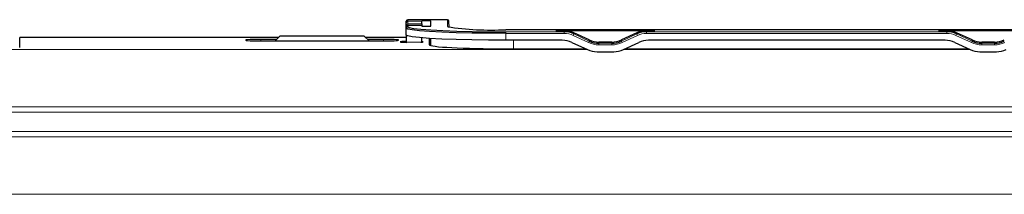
# Paper-space layout 'Blatt3' of a CAD drawing. Header units: millimetres. Extents: x 5 to 418, y 2 to 292.
# Tile 42 of 97: x 95.01 to 116.45, y 220.44 to 224.24. Entities that reach past the tile are written whole.
import ezdxf

# ---------------------------------------------------------------- set-up
doc = ezdxf.new("R2010")
doc.units = ezdxf.units.MM

psp = doc.layouts.new('Blatt3')

# ---------------------------------------------------------------- linework, layer by layer
at = {"color": 7, "linetype": 'Continuous', "lineweight": 25}
for p, q in [((103.4295, 224.1773), (103.4295, 224.2116)), ((104.3237, 224.2449), (103.4628, 224.2449)), ((103.9628, 224.2202), (103.766, 224.2202)), ((103.766, 224.2202), (103.766, 224.2106)), ((103.9628, 224.1071), (103.9628, 224.2202)), ((104.3595, 224.0782), (104.357, 224.2122)), ((103.4295, 224.1233), (103.4295, 224.1773)), ((103.4295, 224.084), (103.4295, 224.1233)), ((103.4295, 224.0833), (103.4295, 224.084)), ((103.4295, 224.0606), (103.4295, 224.0833)), ((103.4295, 223.9108), (103.4295, 224.0606)), ((103.766, 224.1173), (103.4628, 224.1173)), ((103.7652, 224.1528), (103.7647, 224.1173)), ((103.766, 224.1166), (103.766, 224.1071)), ((103.766, 224.1071), (103.9628, 224.1071)), ((118.2628, 224.0273), (105.5962, 224.0273)), ((106.6827, 224.0127), (108.843, 224.0127)), ((106.6827, 224.0068), (106.6827, 224.0127)), ((106.8648, 224.0068), (106.6827, 224.0068)), ((108.843, 224.0068), (108.6608, 224.0068)), ((108.843, 224.0127), (108.843, 224.0068)), ((115.016, 224.0127), (117.1763, 224.0127)), ((115.016, 224.0068), (115.016, 224.0127)), ((115.1982, 224.0068), (115.016, 224.0068)), ((95.0128, 223.638), (95.0128, 223.8563)), ((100.6462, 223.8563), (95.0128, 223.8563)), ((100.6069, 223.817), (100.2628, 223.817)), ((100.2628, 223.7821), (102.9295, 223.7821)), ((100.6795, 223.8897), (100.5719, 223.7821)), ((102.5128, 223.8897), (100.6795, 223.8897)), ((102.6204, 223.7821), (102.5128, 223.8897)), ((103.4295, 223.8563), (102.5462, 223.8563)), ((102.9295, 223.817), (102.5855, 223.817)), ((103.4295, 223.9108), (103.4295, 223.8957)), ((103.4295, 223.8957), (103.4295, 223.7571)), ((103.7611, 223.8505), (103.7593, 223.7571)), ((103.9295, 223.8383), (103.9295, 223.6991)), ((103.9628, 223.6817), (103.9628, 223.8363)), ((106.8242, 223.7974), (105.5962, 223.7974)), ((107.4113, 223.8037), (107.0761, 223.96)), ((108.4495, 223.96), (108.1143, 223.8037)), ((115.1575, 223.7974), (108.7015, 223.7974)), ((115.7447, 223.8037), (115.4095, 223.96)), ((103.4295, 223.7571), (103.4295, 223.7448)), ((105.5962, 223.6118), (107.3336, 223.6118)), ((107.0355, 223.7506), (107.3707, 223.5945)), ((107.903, 223.7569), (107.6227, 223.7569)), ((108.155, 223.5945), (108.4902, 223.7506)), ((108.192, 223.6118), (115.6669, 223.6118)), ((115.3688, 223.7506), (115.704, 223.5945)), ((116.2363, 223.7569), (115.956, 223.7569)), ((107.582, 223.5477), (107.9436, 223.5477)), ((115.9153, 223.5477), (116.277, 223.5477))]:
    psp.add_line(p, q, dxfattribs=at)
at = {"color": 7, "linetype": 'Continuous', "lineweight": 18}
for p, q in [((103.4628, 224.2449), (103.4628, 224.2106)), ((104.3237, 224.2449), (103.4628, 224.2449)), ((103.4628, 224.2449), (103.4628, 224.2449)), ((103.766, 224.2106), (103.4628, 224.2106)), ((103.4628, 224.2106), (103.4628, 224.1528)), ((104.3237, 224.0938), (104.3237, 224.2449)), ((104.3237, 224.2449), (104.3237, 224.2449)), ((104.357, 224.2122), (104.357, 224.0787)), ((103.4628, 224.1528), (103.4628, 224.1173)), ((103.7652, 224.1528), (103.4628, 224.1528)), ((103.4628, 224.1173), (103.4628, 224.1166)), ((103.4628, 224.1166), (103.4628, 224.0938)), ((103.766, 224.1166), (103.4628, 224.1166)), ((105.5962, 224.0273), (105.5962, 224.0272)), ((118.2628, 224.0272), (105.5962, 224.0272)), ((106.8648, 224.0068), (106.8648, 223.9822)), ((108.6608, 224.0068), (108.6608, 223.9822)), ((115.1982, 224.0068), (115.1982, 223.9822)), ((100.2628, 223.7821), (100.2628, 223.817)), ((102.9295, 223.7821), (102.9295, 223.817)), ((103.4487, 223.8957), (103.4295, 223.8957)), ((105.5962, 223.9472), (105.5962, 223.9822)), ((105.5962, 223.9822), (106.8648, 223.9822)), ((106.8648, 223.9472), (105.5962, 223.9472)), ((105.5962, 223.7974), (105.5962, 223.9472)), ((105.7628, 223.6118), (105.7628, 223.7974)), ((106.8648, 223.9472), (106.8648, 223.9822)), ((107.3973, 223.7474), (107.0621, 223.9035)), ((107.0761, 223.96), (107.0761, 223.9354)), ((107.0761, 223.9354), (107.4113, 223.7793)), ((107.4113, 223.8037), (107.4113, 223.7793)), ((108.1143, 223.7793), (108.4495, 223.9354)), ((108.1143, 223.8037), (108.1143, 223.7793)), ((108.4636, 223.9035), (108.1284, 223.7474)), ((108.4495, 223.96), (108.4495, 223.9354)), ((108.6608, 223.9822), (115.1982, 223.9822)), ((108.6608, 223.9822), (108.6608, 223.9472)), ((115.1982, 223.9472), (108.6608, 223.9472)), ((115.1982, 223.9822), (115.1982, 223.9472)), ((115.7306, 223.7474), (115.3954, 223.9035)), ((115.4095, 223.96), (115.4095, 223.9354)), ((115.4095, 223.9354), (115.7447, 223.7793)), ((115.7447, 223.8037), (115.7447, 223.7793)), ((94.5453, 223.5987), (107.3616, 223.5987)), ((103.7593, 223.7571), (103.4295, 223.7571)), ((107.6227, 223.7569), (107.6227, 223.7325)), ((107.6227, 223.7325), (107.6227, 223.6975)), ((107.6227, 223.7325), (107.903, 223.7325)), ((107.903, 223.6975), (107.6227, 223.6975)), ((107.903, 223.7569), (107.903, 223.7325)), ((107.903, 223.7325), (107.903, 223.6975)), ((108.164, 223.5987), (115.6949, 223.5987)), ((115.956, 223.7569), (115.956, 223.7325)), ((115.956, 223.7325), (115.956, 223.6975)), ((115.956, 223.7325), (116.2363, 223.7325)), ((116.2363, 223.6975), (115.956, 223.6975)), ((116.2363, 223.7569), (116.2363, 223.7325)), ((116.2363, 223.7325), (116.2363, 223.6975)), ((140.9236, 222.3504), (62.2687, 222.3504)), ((64.0536, 222.2299), (139.1387, 222.2299)), ((139.1387, 221.8138), (64.0536, 221.8138)), ((65.2017, 221.6922), (137.9906, 221.6922)), ((138.0962, 220.4439), (65.0962, 220.4439))]:
    psp.add_line(p, q, dxfattribs=at)
at = {"color": 7, "linetype": 'Continuous', "lineweight": 25, "flags": 128}
for points in [[(105.5962, 223.9472), (105.2199, 223.9489), (104.8551, 223.954), (104.5128, 223.9624), (104.2035, 223.9737), (103.9364, 223.9877), (103.7198, 224.0039), (103.5602, 224.0218), (103.4624, 224.0409), (103.4295, 224.0606)], [(103.4628, 224.0938), (103.4952, 224.0745), (103.5915, 224.0557), (103.7486, 224.038), (103.9619, 224.0221), (104.2249, 224.0083), (104.5295, 223.9972), (104.8665, 223.9889), (105.2257, 223.9839), (105.5962, 223.9822)], [(105.5962, 223.7974), (105.2199, 223.7991), (104.8551, 223.8042), (104.5128, 223.8126), (104.2035, 223.8239), (103.9364, 223.8379), (103.7198, 223.8541), (103.5602, 223.872), (103.4624, 223.8911), (103.4295, 223.9108)]]:
    psp.add_lwpolyline(points, dxfattribs=at)
at = {"color": 7, "linetype": 'Continuous', "lineweight": 25}
for centre, radius, start, end in [((103.4628, 224.2116), 0.0333, 90, 180), ((104.3237, 224.2116), 0.0333, 1.05674, 90), ((103.4628, 224.084), 0.0333, 90, 180), ((105.2789, 230.1557), 6.1366, 261.04481, 272.9634), ((106.8242, 223.2968), 0.5006, 65.03194, 90.00125), ((106.8648, 223.4816), 0.5006, 65.03194, 90.00125), ((108.6608, 223.4816), 0.5006, 89.99875, 114.96806), ((108.7015, 223.2968), 0.5006, 89.99875, 114.96806), ((115.1575, 223.2968), 0.5006, 65.03194, 90.00125), ((115.1982, 223.4816), 0.5006, 65.03194, 90.00125), ((107.582, 224.0483), 0.5006, 245.03194, 270.00125), ((107.6226, 224.2331), 0.5006, 245.03194, 270.00125), ((107.903, 224.2331), 0.5006, 269.99875, 294.96806), ((107.9437, 224.0483), 0.5006, 269.99875, 294.96806), ((115.9153, 224.0483), 0.5006, 245.03194, 270.00125), ((115.956, 224.2331), 0.5006, 245.03194, 270.00125), ((116.2363, 224.2331), 0.5006, 269.99875, 294.96806), ((116.277, 224.0483), 0.5006, 269.99875, 294.96806)]:
    psp.add_arc(centre, radius, start, end, dxfattribs=at)
at = {"color": 7, "linetype": 'Continuous', "lineweight": 18}
for centre, radius, start, end in [((103.4628, 224.2116), 0.0333, 89.96074, 179.96069), ((103.4628, 224.1773), 0.0333, 89.96074, 179.96069), ((104.3237, 224.2116), 0.0333, 1.04022, 90.03834), ((103.461, 224.1213), 0.0316, 86.66423, 176.2214), ((103.4628, 224.0833), 0.0333, 89.96074, 179.96069), ((103.4628, 224.0605), 0.0333, 89.96074, 179.96069), ((104.3237, 224.0605), 0.0333, 36.27095, 90.01081), ((106.8648, 223.48), 0.4672, 65.03194, 90.00125), ((106.6623, 224.099), 0.445, 333.93582, 338.42873), ((108.8633, 224.099), 0.445, 201.57127, 206.06418), ((108.6608, 223.48), 0.4672, 89.99875, 114.96806), ((115.1982, 223.48), 0.4672, 65.03194, 90.00125), ((114.9957, 224.099), 0.445, 333.93582, 338.42873), ((106.9975, 223.9429), 0.445, 333.93582, 338.42873), ((107.6226, 224.2314), 0.5339, 245.03194, 270.00125), ((107.903, 224.2314), 0.5339, 269.99875, 294.96806), ((108.5281, 223.9429), 0.445, 201.57127, 206.06418), ((115.3309, 223.9429), 0.445, 333.93582, 338.42873), ((115.956, 224.2314), 0.5339, 245.03194, 270.00125), ((116.2363, 224.2314), 0.5339, 269.99875, 294.96806)]:
    psp.add_arc(centre, radius, start, end, dxfattribs=at)
at = {"color": 7, "linetype": 'Continuous', "lineweight": 25}
for centre, major_axis, ratio, start_param, end_param in [((103.7573, 223.7113), (0.0087, 0.5), 0.0009132, 5.794509, 6.2308413), ((106.8648, 223.507), (0.5, 0), 0.9995431, 1.134464, 1.5707963), ((108.6608, 223.507), (0.5, 0), 0.9995431, 1.5707963, 2.0071286), ((115.1982, 223.507), (0.5, 0), 0.9995431, 1.134464, 1.5707963), ((100.2628, 223.7996), (0.3333, 0), 0.0524078, 1.5707963, 4.712389), ((102.9295, 223.7996), (0.3333, 0), 0.0524078, 4.712389, 7.8539816), ((107.6227, 224.2567), (0.5, 0), 0.9995431, 4.2760567, 4.712389), ((107.903, 224.2567), (0.5, 0), 0.9995431, 4.712389, 5.1487213), ((115.956, 224.2567), (0.5, 0), 0.9995431, 4.2760567, 4.712389), ((116.2363, 224.2567), (0.5, 0), 0.9995431, 4.712389, 5.1487213), ((103.5462, 223.762), (0.25, 0), 0.0524078, 2.0300914, 4.266463), ((103.5462, 223.762), (0.25, 0), 0.0524078, 5.6904321, 6.7246961), ((103.7672, 224.2207), (0.0087, 0.5), 0.0009132, 3.4532623, 3.525581), ((105.5962, 223.6991), (1.6667, 0), 0.0524078, 3.1415927, 4.712389)]:
    psp.add_ellipse(centre, major_axis=major_axis, ratio=ratio, start_param=start_param, end_param=end_param, dxfattribs=at)

doc.saveas('drawing.dxf')
